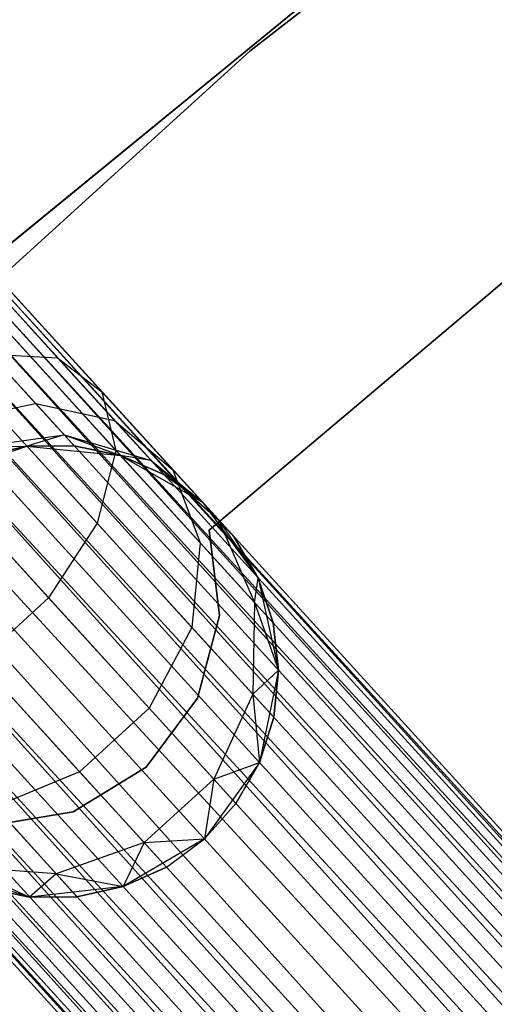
# Model space of a CAD drawing. Extents: x -102 to 102, y -101 to 102.
# Tile 190 of 256: x -40.87 to -38.78, y 43.2 to 47.54. Entities that reach past the tile are written whole.
import ezdxf

# ---------------------------------------------------------------- set-up
doc = ezdxf.new("R2010")
doc.units = 0
doc.header["$LTSCALE"] = 25.4
doc.layers.get('0').update_dxf_attribs({"linetype": 'CONTINUOUS'})

# ---------------------------------------------------------------- blocks, each defined once
blk = doc.blocks.new('NL2500011659_STL')
at = {"color": 0}
for p, q in [((-53.6253, 60.2237, -7.809), (-28.5047, 32.5416, -8)), ((-28.4097, 32.6281, -7.6045), (-53.6253, 60.2237, -7.809)), ((-28.4097, 32.6281, -7.6045), (-53.6253, 60.2237, -7.809)), ((-28.4419, 32.5988, -7.809), (-53.6253, 60.2237, -7.809)), ((-28.4419, 32.5988, -7.809), (-53.6253, 60.2237, -7.809)), ((-53.6253, 60.2237, -7.809), (-28.5047, 32.5416, -8)), ((-53.5931, 60.253, -7.3955), (-28.4097, 32.6281, -7.6045)), ((-28.4097, 32.6281, -7.3955), (-53.5931, 60.253, -7.3955)), ((-53.5931, 60.253, -7.3955), (-28.4097, 32.6281, -7.6045)), ((-28.4419, 32.5988, -7.191), (-53.5931, 60.253, -7.3955)), ((-28.4419, 32.5988, -7.191), (-53.5931, 60.253, -7.3955)), ((-28.4097, 32.6281, -7.3955), (-53.5931, 60.253, -7.3955)), ((-53.6881, 60.1664, -7), (-28.4419, 32.5988, -7.191)), ((-28.5955, 32.4588, -6.8309), (-53.6881, 60.1664, -7)), ((-28.5955, 32.4588, -6.8309), (-53.6881, 60.1664, -7)), ((-28.5047, 32.5416, -7), (-53.6881, 60.1664, -7)), ((-28.5047, 32.5416, -7), (-53.6881, 60.1664, -7)), ((-53.6881, 60.1664, -7), (-28.4419, 32.5988, -7.191)), ((-53.7789, 60.0836, -8.1691), (-28.7103, 32.3541, -8.309)), ((-28.5047, 32.5416, -8), (-53.7789, 60.0836, -8.1691)), ((-28.5047, 32.5416, -8), (-53.7789, 60.0836, -8.1691)), ((-28.5955, 32.4588, -8.1691), (-53.7789, 60.0836, -8.1691)), ((-28.5955, 32.4588, -8.1691), (-53.7789, 60.0836, -8.1691)), ((-53.7789, 60.0836, -8.1691), (-28.7103, 32.3541, -8.309)), ((-53.8937, 59.979, -6.691), (-28.5955, 32.4588, -6.8309)), ((-28.8441, 32.2321, -6.5865), (-53.8937, 59.979, -6.691)), ((-28.8441, 32.2321, -6.5865), (-53.8937, 59.979, -6.691)), ((-28.7103, 32.3541, -6.691), (-53.8937, 59.979, -6.691)), ((-28.7103, 32.3541, -6.691), (-53.8937, 59.979, -6.691)), ((-53.8937, 59.979, -6.691), (-28.5955, 32.4588, -6.8309)), ((-54.0275, 59.857, -8.4135), (-28.9911, 32.0982, -8.4782)), ((-28.7103, 32.3541, -8.309), (-54.0275, 59.857, -8.4135)), ((-28.7103, 32.3541, -8.309), (-54.0275, 59.857, -8.4135)), ((-28.8441, 32.2321, -8.4135), (-54.0275, 59.857, -8.4135)), ((-28.8441, 32.2321, -8.4135), (-54.0275, 59.857, -8.4135)), ((-54.0275, 59.857, -8.4135), (-28.9911, 32.0982, -8.4782)), ((-54.1745, 59.7231, -6.5218), (-28.8441, 32.2321, -6.5865)), ((-28.9911, 32.0982, -6.5218), (-54.1745, 59.7231, -6.5218)), ((-28.9911, 32.0982, -6.5218), (-54.1745, 59.7231, -6.5218)), ((-54.1745, 59.7231, -6.5218), (-28.8441, 32.2321, -6.5865)), ((-28.9911, 32.0982, -8.4782), (-54.3281, 59.583, -8.5)), ((-29.1447, 31.9581, -6.5), (-54.3281, 59.583, -6.5)), ((-29.1447, 31.9581, -6.5), (-54.3281, 59.583, -6.5)), ((-29.1447, 31.9581, -8.5), (-54.3281, 59.583, -8.5)), ((-28.9911, 32.0982, -8.4782), (-54.3281, 59.583, -8.5)), ((-29.1447, 31.9581, -8.5), (-54.3281, 59.583, -8.5)), ((-29.2984, 31.8181, -8.4782), (-54.3281, 59.583, -8.5)), ((-29.2984, 31.8181, -8.4782), (-54.3281, 59.583, -8.5)), ((-29.4453, 31.6841, -6.5865), (-54.4818, 59.4429, -6.5218)), ((-29.4453, 31.6841, -6.5865), (-54.4818, 59.4429, -6.5218)), ((-29.2984, 31.8181, -6.5218), (-54.4818, 59.4429, -6.5218)), ((-29.2984, 31.8181, -6.5218), (-54.4818, 59.4429, -6.5218)), ((-54.6287, 59.309, -8.4135), (-29.5791, 31.5621, -8.309)), ((-29.2984, 31.8181, -8.4782), (-54.6287, 59.309, -8.4135)), ((-29.2984, 31.8181, -8.4782), (-54.6287, 59.309, -8.4135)), ((-29.4453, 31.6841, -8.4135), (-54.6287, 59.309, -8.4135)), ((-29.4453, 31.6841, -8.4135), (-54.6287, 59.309, -8.4135)), ((-54.6287, 59.309, -8.4135), (-29.5791, 31.5621, -8.309)), ((-54.7625, 59.187, -6.691), (-29.4453, 31.6841, -6.5865)), ((-29.6939, 31.4575, -6.8309), (-54.7625, 59.187, -6.691)), ((-29.6939, 31.4575, -6.8309), (-54.7625, 59.187, -6.691)), ((-29.5791, 31.5621, -6.691), (-54.7625, 59.187, -6.691)), ((-29.5791, 31.5621, -6.691), (-54.7625, 59.187, -6.691)), ((-54.7625, 59.187, -6.691), (-29.4453, 31.6841, -6.5865)), ((-54.8773, 59.0823, -8.1691), (-29.7847, 31.3747, -8)), ((-29.5791, 31.5621, -8.309), (-54.8773, 59.0823, -8.1691)), ((-29.5791, 31.5621, -8.309), (-54.8773, 59.0823, -8.1691)), ((-29.6939, 31.4575, -8.1691), (-54.8773, 59.0823, -8.1691)), ((-29.6939, 31.4575, -8.1691), (-54.8773, 59.0823, -8.1691)), ((-54.8773, 59.0823, -8.1691), (-29.7847, 31.3747, -8)), ((-54.9681, 58.9996, -7), (-29.6939, 31.4575, -6.8309)), ((-29.8475, 31.3174, -7.191), (-54.9681, 58.9996, -7)), ((-29.8475, 31.3174, -7.191), (-54.9681, 58.9996, -7)), ((-29.7847, 31.3747, -7), (-54.9681, 58.9996, -7)), ((-29.7847, 31.3747, -7), (-54.9681, 58.9996, -7)), ((-54.9681, 58.9996, -7), (-29.6939, 31.4575, -6.8309)), ((-29.8797, 31.2881, -7.3955), (-55.0631, 58.913, -7.3955)), ((-29.8797, 31.2881, -7.6045), (-55.0631, 58.913, -7.3955)), ((-55.0631, 58.913, -7.3955), (-29.8475, 31.3174, -7.191)), ((-29.8797, 31.2881, -7.6045), (-55.0631, 58.913, -7.3955)), ((-29.8797, 31.2881, -7.3955), (-55.0631, 58.913, -7.3955)), ((-55.0631, 58.913, -7.3955), (-29.8475, 31.3174, -7.191)), ((-55.0309, 58.9423, -7.809), (-29.8797, 31.2881, -7.6045)), ((-29.7847, 31.3747, -8), (-55.0309, 58.9423, -7.809)), ((-29.7847, 31.3747, -8), (-55.0309, 58.9423, -7.809)), ((-29.8475, 31.3174, -7.809), (-55.0309, 58.9423, -7.809)), ((-29.8475, 31.3174, -7.809), (-55.0309, 58.9423, -7.809)), ((-55.0309, 58.9423, -7.809), (-29.8797, 31.2881, -7.6045)), ((-36.2035, 50.2531, -316), (-39.8581, 47.4059, -316)), ((-39.8581, 47.4059, -315), (-36.2035, 50.2531, -315)), ((-36.2035, 50.2531, -316), (-39.8581, 47.4059, -316)), ((-39.8581, 47.4059, -315), (-36.2035, 50.2531, -315)), ((-40.9849, 46.5016, -308.5), (-37.3502, 49.4692, -308.5)), ((-37.3502, 49.4692, -318), (-40.9849, 46.5016, -318)), ((-37.3502, 49.4692, -318), (-40.9849, 46.5016, -318)), ((-40.9849, 46.5016, -308.5), (-37.3502, 49.4692, -308.5)), ((-39.8581, 47.4059, -316), (-43.2897, 44.2936, -316)), ((-43.2897, 44.2936, -315), (-39.8581, 47.4059, -315)), ((-39.8581, 47.4059, -316), (-43.2897, 44.2936, -316)), ((-43.2897, 44.2936, -315), (-39.8581, 47.4059, -315)), ((-39.8581, 47.4059, -316), (-39.8581, 47.4059, -315)), ((-39.8581, 47.4059, -316), (-39.8581, 47.4059, -315)), ((-40.0376, 45.2921, -312), (-37.8869, 47.1064, -312)), ((-37.8869, 47.1064, -314), (-40.0376, 45.2921, -314)), ((-37.8869, 47.1064, -314), (-40.0376, 45.2921, -314)), ((-40.0376, 45.2921, -312), (-37.8869, 47.1064, -312)), ((-41.0248, 46.4017, -307.8918), (-40.7072, 46.0533, -308.132)), ((-41.0248, 46.4017, -307.8918), (-40.7072, 46.0533, -308.132)), ((-40.9066, 46.3365, -307.4985), (-40.5113, 45.9029, -307.7974)), ((-40.9066, 46.3365, -307.4985), (-40.5113, 45.9029, -307.7974)), ((-40.9192, 46.1596, -307.1223), (-40.4497, 45.6446, -307.4774)), ((-40.9192, 46.1596, -307.1223), (-40.4497, 45.6446, -307.4774)), ((-41.0035, 46.0696, -308.4233), (-40.8051, 45.8521, -308.7177)), ((-41.0035, 46.0696, -308.4233), (-40.8051, 45.8521, -308.7177)), ((-41.0035, 46.0696, -308.4233), (-40.7072, 46.0533, -308.132)), ((-41.0035, 46.0696, -308.4233), (-40.7072, 46.0533, -308.132)), ((-40.7072, 46.0533, -308.132), (-40.4552, 45.7768, -308.5061)), ((-40.7072, 46.0533, -308.132), (-40.4552, 45.7768, -308.5061)), ((-40.7072, 46.0533, -308.132), (-40.5113, 45.9029, -307.7974)), ((-40.7072, 46.0533, -308.132), (-40.5113, 45.9029, -307.7974)), ((-41.0605, 45.9016, -306.8285), (-40.5329, 45.3229, -307.2274)), ((-41.0605, 45.9016, -306.8285), (-40.5329, 45.3229, -307.2274)), ((-40.5113, 45.9029, -307.7974), (-40.1977, 45.5589, -308.263)), ((-40.5113, 45.9029, -307.7974), (-40.1977, 45.5589, -308.263)), ((-40.5113, 45.9029, -307.7974), (-40.4497, 45.6446, -307.4774)), ((-40.5113, 45.9029, -307.7974), (-40.4497, 45.6446, -307.4774)), ((-41.1869, 45.7716, -308.8614), (-40.8051, 45.8521, -308.7177)), ((-41.1869, 45.7716, -308.8614), (-40.8051, 45.8521, -308.7177)), ((-40.8051, 45.8521, -308.7177), (-40.6778, 45.7124, -309.0887)), ((-40.8051, 45.8521, -308.7177), (-40.6778, 45.7124, -309.0887)), ((-40.8051, 45.8521, -308.7177), (-40.4552, 45.7768, -308.5061)), ((-40.8051, 45.8521, -308.7177), (-40.4552, 45.7768, -308.5061)), ((-40.4552, 45.7768, -308.5061), (-40.2934, 45.5993, -308.9774)), ((-40.4552, 45.7768, -308.5061), (-40.2934, 45.5993, -308.9774)), ((-40.4552, 45.7768, -308.5061), (-40.1977, 45.5589, -308.263)), ((-40.4552, 45.7768, -308.5061), (-40.1977, 45.5589, -308.263)), ((-41.083, 45.6575, -309.1643), (-40.6778, 45.7124, -309.0887)), ((-41.083, 45.6575, -309.1643), (-40.6778, 45.7124, -309.0887)), ((-40.6778, 45.7124, -309.0887), (-40.8429, 45.6629, -309.5)), ((-40.6778, 45.7124, -309.0887), (-40.8429, 45.6629, -309.5)), ((-40.6778, 45.7124, -309.0887), (-40.6339, 45.6642, -309.5)), ((-40.6778, 45.7124, -309.0887), (-40.6339, 45.6642, -309.5)), ((-40.6778, 45.7124, -309.0887), (-40.4291, 45.622, -309.5)), ((-40.6778, 45.7124, -309.0887), (-40.4291, 45.622, -309.5)), ((-40.6778, 45.7124, -309.0887), (-40.2934, 45.5993, -308.9774)), ((-40.6778, 45.7124, -309.0887), (-40.2934, 45.5993, -308.9774)), ((-41.2376, 45.532, -314), (-40.8429, 45.6629, -314)), ((-41.2376, 45.532, -314), (-40.8429, 45.6629, -314)), ((-41.083, 45.6575, -309.1643), (-40.8429, 45.6629, -309.5)), ((-41.083, 45.6575, -309.1643), (-40.8429, 45.6629, -309.5)), ((-40.8429, 45.6629, -309.5), (-41.0471, 45.6182, -309.5)), ((-41.0471, 45.6182, -309.5), (-40.8429, 45.6629, -314)), ((-41.0471, 45.6182, -309.5), (-40.8429, 45.6629, -314)), ((-40.8429, 45.6629, -309.5), (-41.0471, 45.6182, -309.5)), ((-40.6339, 45.6642, -309.5), (-40.8429, 45.6629, -309.5)), ((-40.8429, 45.6629, -314), (-40.6339, 45.6642, -309.5)), ((-40.6339, 45.6642, -309.5), (-40.8429, 45.6629, -309.5)), ((-40.8429, 45.6629, -314), (-40.6339, 45.6642, -309.5)), ((-40.8429, 45.6629, -314), (-40.4291, 45.622, -314)), ((-40.8429, 45.6629, -314), (-40.4291, 45.622, -314)), ((-40.8429, 45.6629, -309.5), (-40.8429, 45.6629, -314)), ((-40.8429, 45.6629, -309.5), (-40.8429, 45.6629, -314)), ((-40.4291, 45.622, -309.5), (-40.6339, 45.6642, -309.5)), ((-40.6339, 45.6642, -309.5), (-40.4291, 45.622, -314)), ((-40.6339, 45.6642, -309.5), (-40.4291, 45.622, -314)), ((-40.4291, 45.622, -309.5), (-40.6339, 45.6642, -309.5)), ((-40.4497, 45.6446, -307.4774), (-40.5329, 45.3229, -307.2274)), ((-40.4497, 45.6446, -307.4774), (-40.5329, 45.3229, -307.2274)), ((-40.4497, 45.6446, -307.4774), (-40.0771, 45.2359, -308.0305)), ((-40.4497, 45.6446, -307.4774), (-40.0771, 45.2359, -308.0305)), ((-40.4291, 45.622, -314), (-40.0677, 45.4163, -314)), ((-40.2934, 45.5993, -308.9774), (-40.4291, 45.622, -309.5)), ((-40.2934, 45.5993, -308.9774), (-40.4291, 45.622, -309.5)), ((-40.2376, 45.5382, -309.5), (-40.4291, 45.622, -309.5)), ((-40.4291, 45.622, -314), (-40.2376, 45.5382, -309.5)), ((-40.4291, 45.622, -314), (-40.0677, 45.4163, -314)), ((-40.4291, 45.622, -309.5), (-40.4291, 45.622, -314)), ((-40.4291, 45.622, -309.5), (-40.4291, 45.622, -314)), ((-40.2376, 45.5382, -309.5), (-40.4291, 45.622, -309.5)), ((-40.4291, 45.622, -314), (-40.2376, 45.5382, -309.5)), ((-41.306, 45.6071, -306.6676), (-40.7467, 44.9935, -307.0906)), ((-41.306, 45.6071, -306.6676), (-40.7467, 44.9935, -307.0906)), ((-40.2934, 45.5993, -308.9774), (-40.2376, 45.5382, -309.5)), ((-40.2934, 45.5993, -308.9774), (-40.2376, 45.5382, -309.5)), ((-40.2934, 45.5993, -308.9774), (-40.0677, 45.4163, -309.5)), ((-40.2934, 45.5993, -308.9774), (-40.0677, 45.4163, -309.5)), ((-40.2934, 45.5993, -308.9774), (-39.9963, 45.338, -308.8497)), ((-40.2934, 45.5993, -308.9774), (-39.9963, 45.338, -308.8497)), ((-40.0677, 45.4163, -309.5), (-40.2376, 45.5382, -309.5)), ((-40.2376, 45.5382, -309.5), (-40.0677, 45.4163, -314)), ((-40.2376, 45.5382, -309.5), (-40.0677, 45.4163, -314)), ((-40.0677, 45.4163, -309.5), (-40.2376, 45.5382, -309.5)), ((-40.1977, 45.5589, -308.263), (-39.9963, 45.338, -308.8497)), ((-40.1977, 45.5589, -308.263), (-39.9963, 45.338, -308.8497)), ((-40.1977, 45.5589, -308.263), (-40.0771, 45.2359, -308.0305)), ((-40.1977, 45.5589, -308.263), (-40.0771, 45.2359, -308.0305)), ((-40.0677, 45.4163, -314), (-39.8212, 45.0814, -314)), ((-39.9963, 45.338, -308.8497), (-40.0677, 45.4163, -309.5)), ((-40.0677, 45.4163, -314), (-39.9269, 45.2618, -309.5)), ((-40.0677, 45.4163, -309.5), (-40.0677, 45.4163, -314)), ((-39.9963, 45.338, -308.8497), (-40.0677, 45.4163, -309.5)), ((-40.0677, 45.4163, -314), (-39.9269, 45.2618, -309.5)), ((-40.0677, 45.4163, -314), (-39.8212, 45.0814, -314)), ((-40.0677, 45.4163, -309.5), (-40.0677, 45.4163, -314)), ((-40.5329, 45.3229, -307.2274), (-40.7467, 44.9935, -307.0906)), ((-40.5329, 45.3229, -307.2274), (-40.7467, 44.9935, -307.0906)), ((-40.5329, 45.3229, -307.2274), (-40.1143, 44.8637, -307.8489)), ((-40.5329, 45.3229, -307.2274), (-40.1143, 44.8637, -307.8489)), ((-39.9963, 45.338, -308.8497), (-39.9269, 45.2618, -309.5)), ((-39.9963, 45.338, -308.8497), (-39.9269, 45.2618, -309.5)), ((-39.9963, 45.338, -308.8497), (-39.8212, 45.0814, -309.5)), ((-39.9963, 45.338, -308.8497), (-39.8212, 45.0814, -309.5)), ((-39.9963, 45.338, -308.8497), (-39.8379, 44.9734, -308.7274)), ((-39.9963, 45.338, -308.8497), (-39.8379, 44.9734, -308.7274)), ((-39.9923, 44.9164, -312), (-40.0376, 45.2921, -312)), ((-40.0376, 45.2921, -312), (-40.0376, 45.2921, -314)), ((-40.0376, 45.2921, -314), (-39.9923, 44.9164, -314)), ((-40.0376, 45.2921, -312), (-40.0376, 45.2921, -314)), ((-40.0376, 45.2921, -314), (-39.9923, 44.9164, -314)), ((-39.9923, 44.9164, -312), (-40.0376, 45.2921, -312)), ((-40.0771, 45.2359, -308.0305), (-40.1143, 44.8637, -307.8489)), ((-40.0771, 45.2359, -308.0305), (-40.1143, 44.8637, -307.8489)), ((-40.0771, 45.2359, -308.0305), (-39.8379, 44.9734, -308.7274)), ((-40.0771, 45.2359, -308.0305), (-39.8379, 44.9734, -308.7274)), ((-39.8212, 45.0814, -309.5), (-39.9269, 45.2618, -309.5)), ((-39.9269, 45.2618, -309.5), (-39.8212, 45.0814, -314)), ((-39.9269, 45.2618, -309.5), (-39.8212, 45.0814, -314)), ((-39.8212, 45.0814, -309.5), (-39.9269, 45.2618, -309.5)), ((-39.8379, 44.9734, -308.7274), (-39.8212, 45.0814, -309.5)), ((-39.8379, 44.9734, -308.7274), (-39.8212, 45.0814, -309.5)), ((-39.8212, 45.0814, -314), (-39.7323, 44.6752, -314)), ((-39.7554, 44.883, -309.5), (-39.8212, 45.0814, -309.5)), ((-39.8212, 45.0814, -314), (-39.7554, 44.883, -309.5)), ((-39.8212, 45.0814, -314), (-39.7323, 44.6752, -314)), ((-39.8212, 45.0814, -309.5), (-39.8212, 45.0814, -314)), ((-39.8212, 45.0814, -309.5), (-39.8212, 45.0814, -314)), ((-39.7554, 44.883, -309.5), (-39.8212, 45.0814, -309.5)), ((-39.8212, 45.0814, -314), (-39.7554, 44.883, -309.5)), ((-40.7467, 44.9935, -307.0906), (-41.054, 44.7134, -307.0906)), ((-40.7467, 44.9935, -307.0906), (-41.054, 44.7134, -307.0906)), ((-40.7467, 44.9935, -307.0906), (-40.3028, 44.5066, -307.7495)), ((-40.7467, 44.9935, -307.0906), (-40.3028, 44.5066, -307.7495)), ((-39.8379, 44.9734, -308.7274), (-39.8455, 44.5688, -308.632)), ((-39.8379, 44.9734, -308.7274), (-39.8455, 44.5688, -308.632)), ((-39.8379, 44.9734, -308.7274), (-39.7554, 44.883, -309.5)), ((-39.8379, 44.9734, -308.7274), (-39.7554, 44.883, -309.5)), ((-39.8379, 44.9734, -308.7274), (-39.7323, 44.6752, -309.5)), ((-39.8379, 44.9734, -308.7274), (-39.7323, 44.6752, -309.5)), ((-40.0898, 44.5507, -312), (-39.9923, 44.9164, -312)), ((-39.9923, 44.9164, -314), (-40.0898, 44.5507, -314)), ((-39.9923, 44.9164, -314), (-40.0898, 44.5507, -314)), ((-40.0898, 44.5507, -312), (-39.9923, 44.9164, -312)), ((-39.9923, 44.9164, -312), (-39.9923, 44.9164, -314)), ((-39.9923, 44.9164, -312), (-39.9923, 44.9164, -314)), ((-39.7323, 44.6752, -309.5), (-39.7554, 44.883, -309.5)), ((-39.7554, 44.883, -309.5), (-39.7323, 44.6752, -314)), ((-39.7554, 44.883, -309.5), (-39.7323, 44.6752, -314)), ((-39.7323, 44.6752, -309.5), (-39.7554, 44.883, -309.5)), ((-40.1143, 44.8637, -307.8489), (-40.3028, 44.5066, -307.7495)), ((-40.1143, 44.8637, -307.8489), (-40.3028, 44.5066, -307.7495)), ((-40.1143, 44.8637, -307.8489), (-39.8455, 44.5688, -308.632)), ((-40.1143, 44.8637, -307.8489), (-39.8455, 44.5688, -308.632)), ((-41.054, 44.7134, -307.0906), (-40.6101, 44.2265, -307.7495)), ((-41.054, 44.7134, -307.0906), (-40.6101, 44.2265, -307.7495)), ((-39.8455, 44.5688, -308.632), (-39.7323, 44.6752, -309.5)), ((-39.8455, 44.5688, -308.632), (-39.7323, 44.6752, -309.5)), ((-39.7323, 44.6752, -314), (-39.8162, 44.268, -314)), ((-39.7323, 44.6752, -314), (-39.8162, 44.268, -314)), ((-39.7529, 44.4672, -309.5), (-39.7323, 44.6752, -309.5)), ((-39.7323, 44.6752, -314), (-39.7529, 44.4672, -309.5)), ((-39.7529, 44.4672, -309.5), (-39.7323, 44.6752, -309.5)), ((-39.7323, 44.6752, -314), (-39.7529, 44.4672, -309.5)), ((-39.7323, 44.6752, -309.5), (-39.7323, 44.6752, -314)), ((-39.7323, 44.6752, -309.5), (-39.7323, 44.6752, -314)), ((-40.3162, 44.2475, -312), (-40.0898, 44.5507, -312)), ((-40.0898, 44.5507, -314), (-40.3162, 44.2475, -314)), ((-40.0898, 44.5507, -314), (-40.3162, 44.2475, -314)), ((-40.3162, 44.2475, -312), (-40.0898, 44.5507, -312)), ((-40.0898, 44.5507, -312), (-40.0898, 44.5507, -314)), ((-40.0898, 44.5507, -312), (-40.0898, 44.5507, -314)), ((-39.8455, 44.5688, -308.632), (-40.0178, 44.194, -308.5797)), ((-39.8455, 44.5688, -308.632), (-40.0178, 44.194, -308.5797)), ((-39.8455, 44.5688, -308.632), (-39.7529, 44.4672, -309.5)), ((-39.8455, 44.5688, -308.632), (-39.7529, 44.4672, -309.5)), ((-39.8455, 44.5688, -308.632), (-39.8162, 44.268, -309.5)), ((-39.8455, 44.5688, -308.632), (-39.8162, 44.268, -309.5)), ((-40.3028, 44.5066, -307.7495), (-40.6101, 44.2265, -307.7495)), ((-40.3028, 44.5066, -307.7495), (-40.6101, 44.2265, -307.7495)), ((-40.3028, 44.5066, -307.7495), (-40.0178, 44.194, -308.5797)), ((-40.3028, 44.5066, -307.7495), (-40.0178, 44.194, -308.5797)), ((-39.8162, 44.268, -309.5), (-39.7529, 44.4672, -309.5)), ((-39.7529, 44.4672, -309.5), (-39.8162, 44.268, -314)), ((-39.7529, 44.4672, -309.5), (-39.8162, 44.268, -314)), ((-39.8162, 44.268, -309.5), (-39.7529, 44.4672, -309.5)), ((-40.6101, 44.2265, -307.7495), (-40.983, 44.0717, -307.8489)), ((-40.6101, 44.2265, -307.7495), (-40.983, 44.0717, -307.8489)), ((-40.6391, 44.0501, -312), (-40.3162, 44.2475, -312)), ((-40.3162, 44.2475, -314), (-40.6391, 44.0501, -314)), ((-40.3162, 44.2475, -314), (-40.6391, 44.0501, -314)), ((-40.6391, 44.0501, -312), (-40.3162, 44.2475, -312)), ((-40.6101, 44.2265, -307.7495), (-40.3251, 43.9139, -308.5797)), ((-40.6101, 44.2265, -307.7495), (-40.3251, 43.9139, -308.5797)), ((-40.3162, 44.2475, -312), (-40.3162, 44.2475, -314)), ((-40.3162, 44.2475, -312), (-40.3162, 44.2475, -314)), ((-39.8162, 44.268, -314), (-40.0586, 43.9301, -314)), ((-39.8162, 44.268, -314), (-40.0586, 43.9301, -314)), ((-40.0178, 44.194, -308.5797), (-39.8162, 44.268, -309.5)), ((-40.0178, 44.194, -308.5797), (-39.8162, 44.268, -309.5)), ((-39.9196, 44.0863, -309.5), (-39.8162, 44.268, -309.5)), ((-39.8162, 44.268, -314), (-39.9196, 44.0863, -309.5)), ((-39.9196, 44.0863, -309.5), (-39.8162, 44.268, -309.5)), ((-39.8162, 44.268, -314), (-39.9196, 44.0863, -309.5)), ((-39.8162, 44.268, -309.5), (-39.8162, 44.268, -314)), ((-39.8162, 44.268, -309.5), (-39.8162, 44.268, -314)), ((-40.0178, 44.194, -308.5797), (-40.3251, 43.9139, -308.5797)), ((-40.0178, 44.194, -308.5797), (-40.3251, 43.9139, -308.5797)), ((-40.0178, 44.194, -308.5797), (-40.0586, 43.9301, -309.5)), ((-40.0178, 44.194, -308.5797), (-40.0586, 43.9301, -309.5)), ((-40.0178, 44.194, -308.5797), (-39.9196, 44.0863, -309.5)), ((-40.0178, 44.194, -308.5797), (-39.9196, 44.0863, -309.5)), ((-40.983, 44.0717, -307.8489), (-40.7142, 43.7768, -308.632)), ((-40.983, 44.0717, -307.8489), (-40.7142, 43.7768, -308.632)), ((-40.0586, 43.9301, -309.5), (-39.9196, 44.0863, -309.5)), ((-39.9196, 44.0863, -309.5), (-40.0586, 43.9301, -314)), ((-40.0586, 43.9301, -309.5), (-39.9196, 44.0863, -309.5)), ((-39.9196, 44.0863, -309.5), (-40.0586, 43.9301, -314)), ((-41.0122, 43.9869, -312), (-40.6391, 44.0501, -312)), ((-40.6391, 44.0501, -314), (-41.0122, 43.9869, -314)), ((-40.6391, 44.0501, -314), (-41.0122, 43.9869, -314)), ((-41.0122, 43.9869, -312), (-40.6391, 44.0501, -312)), ((-40.6391, 44.0501, -312), (-40.6391, 44.0501, -314)), ((-40.6391, 44.0501, -312), (-40.6391, 44.0501, -314)), ((-40.0586, 43.9301, -314), (-40.4174, 43.7199, -314)), ((-40.0586, 43.9301, -314), (-40.4174, 43.7199, -314)), ((-40.3251, 43.9139, -308.5797), (-40.0586, 43.9301, -309.5)), ((-40.3251, 43.9139, -308.5797), (-40.0586, 43.9301, -309.5)), ((-40.2269, 43.8061, -309.5), (-40.0586, 43.9301, -309.5)), ((-40.2269, 43.8061, -309.5), (-40.0586, 43.9301, -309.5)), ((-40.2269, 43.8061, -309.5), (-40.0586, 43.9301, -314)), ((-40.2269, 43.8061, -309.5), (-40.0586, 43.9301, -314)), ((-40.0586, 43.9301, -309.5), (-40.0586, 43.9301, -314)), ((-40.0586, 43.9301, -309.5), (-40.0586, 43.9301, -314)), ((-40.3251, 43.9139, -308.5797), (-40.7142, 43.7768, -308.632)), ((-40.3251, 43.9139, -308.5797), (-40.7142, 43.7768, -308.632)), ((-40.3251, 43.9139, -308.5797), (-40.4174, 43.7199, -309.5)), ((-40.3251, 43.9139, -308.5797), (-40.4174, 43.7199, -309.5)), ((-40.3251, 43.9139, -308.5797), (-40.2269, 43.8061, -309.5)), ((-40.3251, 43.9139, -308.5797), (-40.2269, 43.8061, -309.5)), ((-40.8307, 43.6739, -314), (-41.2269, 43.8, -314)), ((-40.8307, 43.6739, -314), (-41.2269, 43.8, -314)), ((-40.7142, 43.7768, -308.632), (-41.1179, 43.8066, -308.7274)), ((-41.1179, 43.8066, -308.7274), (-40.8307, 43.6739, -309.5)), ((-41.1179, 43.8066, -308.7274), (-40.8307, 43.6739, -309.5)), ((-40.7142, 43.7768, -308.632), (-41.1179, 43.8066, -308.7274)), ((-40.4174, 43.7199, -309.5), (-40.2269, 43.8061, -309.5)), ((-40.2269, 43.8061, -309.5), (-40.4174, 43.7199, -314)), ((-40.2269, 43.8061, -309.5), (-40.4174, 43.7199, -314)), ((-40.4174, 43.7199, -309.5), (-40.2269, 43.8061, -309.5)), ((-40.7142, 43.7768, -308.632), (-40.8307, 43.6739, -309.5)), ((-40.7142, 43.7768, -308.632), (-40.8307, 43.6739, -309.5)), ((-40.7142, 43.7768, -308.632), (-40.4174, 43.7199, -309.5)), ((-40.7142, 43.7768, -308.632), (-40.4174, 43.7199, -309.5)), ((-40.7142, 43.7768, -308.632), (-40.6216, 43.6752, -309.5)), ((-40.7142, 43.7768, -308.632), (-40.6216, 43.6752, -309.5)), ((-41.0354, 43.7161, -309.5), (-40.8307, 43.6739, -309.5)), ((-40.8307, 43.6739, -314), (-41.0354, 43.7161, -309.5)), ((-41.0354, 43.7161, -309.5), (-40.8307, 43.6739, -309.5)), ((-40.8307, 43.6739, -314), (-41.0354, 43.7161, -309.5)), ((-40.4174, 43.7199, -314), (-40.8307, 43.6739, -314)), ((-40.4174, 43.7199, -314), (-40.8307, 43.6739, -314)), ((-40.6216, 43.6752, -309.5), (-40.4174, 43.7199, -309.5)), ((-40.4174, 43.7199, -314), (-40.6216, 43.6752, -309.5)), ((-40.6216, 43.6752, -309.5), (-40.4174, 43.7199, -309.5)), ((-40.4174, 43.7199, -314), (-40.6216, 43.6752, -309.5)), ((-40.4174, 43.7199, -309.5), (-40.4174, 43.7199, -314)), ((-40.4174, 43.7199, -309.5), (-40.4174, 43.7199, -314)), ((-40.8307, 43.6739, -309.5), (-40.6216, 43.6752, -309.5)), ((-40.6216, 43.6752, -309.5), (-40.8307, 43.6739, -314)), ((-40.6216, 43.6752, -309.5), (-40.8307, 43.6739, -314)), ((-40.8307, 43.6739, -309.5), (-40.6216, 43.6752, -309.5)), ((-40.8307, 43.6739, -309.5), (-40.8307, 43.6739, -314)), ((-40.8307, 43.6739, -309.5), (-40.8307, 43.6739, -314))]:
    blk.add_line(p, q, dxfattribs=at)

msp = doc.modelspace()

# ---------------------------------------------------------------- block references
at = {"color": 0}
msp.add_blockref('NL2500011659_STL', (0, 0), dxfattribs=at)

doc.saveas('drawing.dxf')
